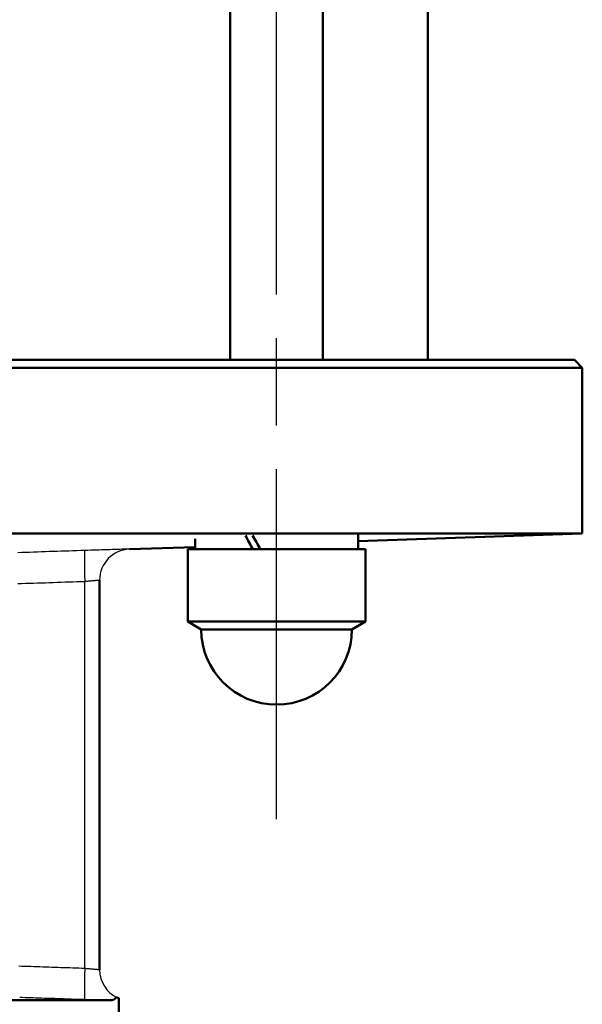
# Model space of a CAD drawing. Header units: millimetres. Extents: x 123 to 1447, y 427 to 1954.
# Tile 20 of 22: x 1289 to 1362, y 1494 to 1622. Entities that reach past the tile are written whole.
import ezdxf

# ---------------------------------------------------------------- set-up
doc = ezdxf.new("R2010")
doc.units = ezdxf.units.MM
doc.header["$LTSCALE"] = 8
doc.linetypes.add('CHAIN', pattern=[0.3543, 0.2362, -0.0295, 0.0591, -0.0295])
for name, color, linetype, lineweight in [('Mittellinie(DIN)', 4, 'CHAIN', 25), ('Sichtbare Kanten(DIN)', 7, 'Continuous', 50), ('Sichtbare tangentiale Kanten(DIN)', 3, 'Continuous', 25)]:
    doc.layers.add(name, color=color, linetype=linetype, lineweight=lineweight)

msp = doc.modelspace()

# ---------------------------------------------------------------- linework, layer by layer
at = {"layer": 'Mittellinie(DIN)', "linetype": 'CHAIN', "ltscale": 23.990969}
msp.add_line((1322.34, 1518.09), (1322.34, 1806.09), dxfattribs=at)
at = {"layer": 'Sichtbare Kanten(DIN)'}
for p, q in [((1316.34, 1577.59), (1316.34, 1748.72)), ((1328.34, 1577.59), (1328.34, 1749.01)), ((1341.93, 1577.59), (1341.93, 1747.59)), ((1276.93, 1577.59), (1360.93, 1577.59)), ((1361.93, 1576.59), (1276.93, 1576.59)), ((1360.93, 1577.59), (1361.93, 1576.59)), ((1361.93, 1555.12), (1361.93, 1576.59)), ((1361.93, 1555.12), (1276.93, 1555.12)), ((1332.89, 1554.1), (1361.93, 1555.12)), ((1332.89, 1553.09), (1332.89, 1554.95)), ((1311.79, 1553.09), (1311.79, 1554.43)), ((1303.29, 1553.07), (1311.79, 1553.36)), ((1310.84, 1553.09), (1333.84, 1553.09)), ((1310.84, 1543.7), (1310.84, 1553.09)), ((1333.84, 1543.7), (1333.84, 1553.09)), ((1299.43, 1498.6), (1299.43, 1549.08)), ((1310.84, 1543.7), (1333.84, 1543.7)), ((1312.59, 1542.69), (1310.84, 1543.7)), ((1332.09, 1542.69), (1333.84, 1543.7)), ((1332.09, 1542.69), (1312.59, 1542.69)), ((1301.93, 1494.9), (1301.93, 1473.59)), ((1300.99, 1494.66), (1266.07, 1494.66))]:
    msp.add_line(p, q, dxfattribs=at)
at = {"layer": 'Sichtbare Kanten(DIN)', "flags": 128}
for points in [[(1300.99, 1494.66), (1301.03, 1494.66), (1301.07, 1494.67), (1301.11, 1494.68), (1301.15, 1494.69), (1301.18, 1494.7), (1301.22, 1494.72), (1301.25, 1494.74), (1301.29, 1494.76), (1301.32, 1494.79), (1301.35, 1494.81), (1301.39, 1494.84), (1301.42, 1494.86), (1301.45, 1494.88), (1301.47, 1494.91), (1301.5, 1494.93), (1301.53, 1494.95), (1301.56, 1494.96), (1301.58, 1494.98), (1301.6, 1494.99), (1301.63, 1495), (1301.65, 1495), (1301.67, 1495), (1301.69, 1495), (1301.71, 1494.99)], [(1301.71, 1494.99), (1301.73, 1494.98), (1301.75, 1494.97), (1301.76, 1494.97), (1301.78, 1494.96), (1301.79, 1494.95), (1301.81, 1494.95), (1301.82, 1494.94), (1301.83, 1494.94), (1301.84, 1494.93), (1301.85, 1494.93), (1301.86, 1494.92), (1301.87, 1494.92), (1301.88, 1494.92), (1301.89, 1494.91), (1301.9, 1494.91), (1301.9, 1494.91), (1301.91, 1494.91), (1301.92, 1494.91), (1301.92, 1494.9), (1301.92, 1494.9), (1301.93, 1494.9), (1301.93, 1494.9), (1301.93, 1494.9), (1301.93, 1494.9)]]:
    msp.add_lwpolyline(points, dxfattribs=at)
at = {"layer": 'Sichtbare Kanten(DIN)'}
for centre, radius, start, end in [((1303.43, 1549.07), 4, 179.8942, 180), ((1322.34, 1542.69), 9.75, 180, 0), ((1303.43, 1498.61), 4, 180, 180.1058)]:
    msp.add_arc(centre, radius, start, end, dxfattribs=at)
for centre, start_param, end_param in [((1322.34, 1552.22), 4.507734, 4.60392), ((1322.34, 1553.95), 4.601372, 4.698742)]:
    msp.add_ellipse(centre, major_axis=(10.37, -18.24), ratio=0.107567, start_param=start_param, end_param=end_param, dxfattribs=at)
at = {"layer": 'Sichtbare tangentiale Kanten(DIN)'}
for p, q in [((1303.29, 1553.07), (1303.29, 1553.08)), ((1297.5, 1498.76), (1297.5, 1548.91))]:
    msp.add_line(p, q, dxfattribs=at)
at = {"layer": 'Sichtbare tangentiale Kanten(DIN)', "flags": 128}
for points in [[(1297.5, 1552.91), (1296.99, 1552.89), (1296.48, 1552.88), (1295.97, 1552.86), (1295.46, 1552.84), (1294.95, 1552.83), (1294.44, 1552.81), (1293.93, 1552.79), (1293.42, 1552.78), (1292.91, 1552.76), (1292.4, 1552.74), (1291.89, 1552.72), (1291.38, 1552.71), (1290.87, 1552.69), (1290.36, 1552.67), (1289.85, 1552.66), (1289.34, 1552.64), (1288.83, 1552.62)], [(1303.29, 1553.08), (1303.28, 1553.08), (1303.24, 1553.08), (1303.18, 1553.08), (1303.09, 1553.07), (1302.99, 1553.07), (1302.85, 1553.07), (1302.7, 1553.07), (1302.52, 1553.06), (1302.32, 1553.06), (1302.1, 1553.05), (1301.86, 1553.04), (1301.61, 1553.04), (1301.33, 1553.03), (1301.04, 1553.02), (1300.73, 1553.01), (1300.41, 1553), (1300.08, 1552.99), (1299.73, 1552.98), (1299.38, 1552.97), (1299.01, 1552.96), (1298.64, 1552.95), (1298.27, 1552.94), (1297.88, 1552.92), (1297.5, 1552.91)], [(1288.82, 1548.63), (1289.33, 1548.64), (1289.84, 1548.66), (1290.35, 1548.68), (1290.87, 1548.69), (1291.38, 1548.71), (1291.89, 1548.73), (1292.4, 1548.74), (1292.91, 1548.76), (1293.42, 1548.78), (1293.93, 1548.79), (1294.44, 1548.81), (1294.95, 1548.83), (1295.46, 1548.85), (1295.97, 1548.86), (1296.48, 1548.88), (1296.99, 1548.9), (1297.5, 1548.91)], [(1297.5, 1548.91), (1297.63, 1548.93), (1297.75, 1548.94), (1297.88, 1548.95), (1298, 1548.96), (1298.12, 1548.97), (1298.24, 1548.99), (1298.36, 1549), (1298.47, 1549.01), (1298.58, 1549.02), (1298.68, 1549.02), (1298.78, 1549.03), (1298.87, 1549.04), (1298.95, 1549.05), (1299.03, 1549.05), (1299.11, 1549.06), (1299.17, 1549.06), (1299.23, 1549.07), (1299.28, 1549.07), (1299.33, 1549.07), (1299.36, 1549.08), (1299.39, 1549.08), (1299.41, 1549.08), (1299.43, 1549.08), (1299.43, 1549.08)], [(1297.5, 1498.76), (1297.11, 1498.78), (1296.72, 1498.79), (1296.33, 1498.8), (1295.95, 1498.82), (1295.56, 1498.83), (1295.17, 1498.84), (1294.78, 1498.86), (1294.39, 1498.87), (1294, 1498.88), (1293.62, 1498.89), (1293.23, 1498.91), (1292.84, 1498.92), (1292.45, 1498.93), (1292.06, 1498.95), (1291.67, 1498.96), (1291.29, 1498.97), (1290.9, 1498.98), (1290.51, 1499), (1290.12, 1499.01), (1289.73, 1499.02), (1289.34, 1499.04), (1288.95, 1499.05)], [(1299.43, 1498.6), (1299.43, 1498.6), (1299.41, 1498.6), (1299.39, 1498.6), (1299.36, 1498.6), (1299.33, 1498.6), (1299.28, 1498.61), (1299.23, 1498.61), (1299.17, 1498.61), (1299.11, 1498.62), (1299.03, 1498.63), (1298.95, 1498.63), (1298.87, 1498.64), (1298.78, 1498.65), (1298.68, 1498.65), (1298.58, 1498.66), (1298.47, 1498.67), (1298.36, 1498.68), (1298.24, 1498.69), (1298.12, 1498.7), (1298, 1498.72), (1297.88, 1498.73), (1297.75, 1498.74), (1297.63, 1498.75), (1297.5, 1498.76)], [(1289.08, 1495.05), (1289.43, 1495.04), (1289.78, 1495.02), (1290.13, 1495.01), (1290.48, 1495), (1290.83, 1494.99), (1291.18, 1494.98), (1291.54, 1494.97), (1291.89, 1494.95), (1292.24, 1494.94), (1292.59, 1494.93), (1292.94, 1494.92), (1293.29, 1494.91), (1293.64, 1494.9), (1293.99, 1494.88), (1294.34, 1494.87), (1294.69, 1494.86), (1295.05, 1494.85), (1295.4, 1494.84), (1295.75, 1494.83), (1296.1, 1494.81), (1296.45, 1494.8), (1296.8, 1494.79), (1297.15, 1494.78), (1297.5, 1494.77)], [(1297.5, 1494.77), (1297.66, 1494.76), (1297.82, 1494.76), (1297.97, 1494.75), (1298.13, 1494.75), (1298.28, 1494.74), (1298.44, 1494.74), (1298.59, 1494.73), (1298.75, 1494.73), (1298.9, 1494.72), (1299.05, 1494.72), (1299.2, 1494.71), (1299.35, 1494.71), (1299.5, 1494.7), (1299.64, 1494.7), (1299.78, 1494.69), (1299.93, 1494.69), (1300.07, 1494.69), (1300.2, 1494.68), (1300.34, 1494.68), (1300.48, 1494.67), (1300.61, 1494.67), (1300.74, 1494.67), (1300.87, 1494.66), (1300.99, 1494.66)]]:
    msp.add_lwpolyline(points, dxfattribs=at)
at = {"layer": 'Sichtbare tangentiale Kanten(DIN)'}
for centre, major_axis, ratio, start_param, end_param in [((1297.64, 1548.91), (-0.13, 4), 0.03488, 0.008673, 1.569627), ((1303.43, 1549.08), (-4, 0), 0.999994, 4.747137, 6.283185), ((1297.64, 1498.76), (-0.13, -4), 0.03488, 4.713558, 6.274513), ((1303.43, 1498.6), (-4, 0), 0.999994, 0, 1.126729)]:
    msp.add_ellipse(centre, major_axis=major_axis, ratio=ratio, start_param=start_param, end_param=end_param, dxfattribs=at)

doc.saveas('drawing.dxf')
